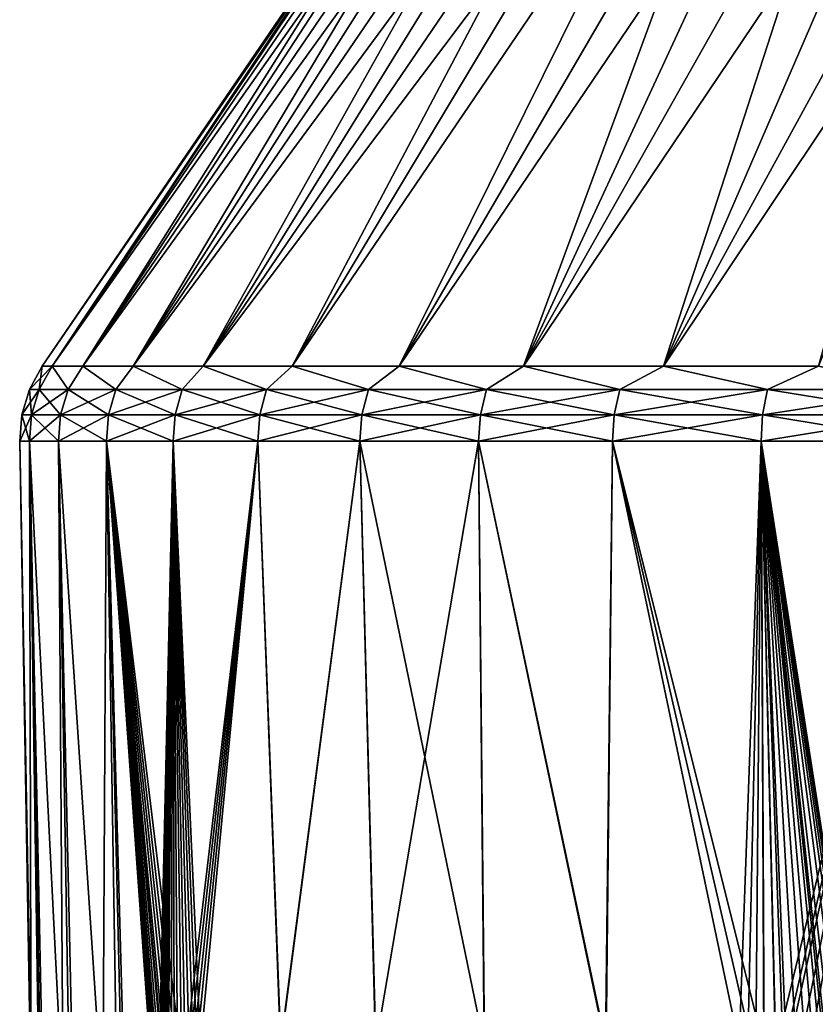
# Model space of a CAD drawing. Header units: millimetres. Extents: x -272 to -228, y -64 to 39.
# Tile 120 of 245: x -267.66 to -261.47, y -3.19 to 4.46. Entities that reach past the tile are written whole.
import ezdxf

# ---------------------------------------------------------------- set-up
doc = ezdxf.new("R2010")
doc.units = ezdxf.units.MM
doc.header["$LTSCALE"] = 26.699852
for name, color, linetype in [('133', 7, 'CONTINUOUS'), ('134', 7, 'CONTINUOUS'), ('157', 7, 'CONTINUOUS'), ('158', 7, 'CONTINUOUS'), ('159', 7, 'CONTINUOUS'), ('160', 7, 'CONTINUOUS')]:
    doc.layers.add(name, color=color, linetype=linetype)

msp = doc.modelspace()

# ---------------------------------------------------------------- linework, layer by layer
at = {"layer": '133', "color": 31, "linetype": 'Continuous', "true_color": 0xffba99}
for points in [[(-267.6572, 1.1824), (-267.5667, -4), (-266.5488, -58.5087, 1.4846), (-267.6572, 1.1824)], [(-267.6572, 1.1824), (-266.5488, -58.5087, 1.4846), (-267.5819, 1.1824, 1.6292), (-267.6572, 1.1824)], [(-266.5488, -58.5087, 1.4846), (-266.3509, -58.5087, 2.9519), (-267.5819, 1.1824, 1.6292), (-266.5488, -58.5087, 1.4846)], [(-267.5819, 1.1824, 1.6292), (-266.3509, -58.5087, 2.9519), (-267.3565, 1.1824, 3.2445), (-267.5819, 1.1824, 1.6292)], [(-266.3509, -58.5087, 2.9519), (-266.0232, -58.5087, 4.3958), (-267.3565, 1.1824, 3.2445), (-266.3509, -58.5087, 2.9519)], [(-267.3565, 1.1824, 3.2445), (-266.0232, -58.5087, 4.3958), (-266.9831, 1.1824, 4.8321), (-267.3565, 1.1824, 3.2445)], [(-266.4295, -3.6632, 6.2343), (-266.4008, -3.615, 6.3119), (-266.9831, 1.1824, 4.8321), (-266.4295, -3.6632, 6.2343)], [(-266.9831, 1.1824, 4.8321), (-266.4008, -3.615, 6.3119), (-266.4648, 1.1824, 6.3785), (-266.9831, 1.1824, 4.8321)], [(-266.4563, -3.7192, 6.1605), (-266.4295, -3.6632, 6.2343), (-266.9831, 1.1824, 4.8321), (-266.4563, -3.7192, 6.1605)], [(-266.4806, -3.7818, 6.092), (-266.4563, -3.7192, 6.1605), (-266.9831, 1.1824, 4.8321), (-266.4806, -3.7818, 6.092)], [(-266.5022, -3.85, 6.0299), (-266.4806, -3.7818, 6.092), (-266.9831, 1.1824, 4.8321), (-266.5022, -3.85, 6.0299)], [(-266.5171, -3.907, 5.9859), (-266.5022, -3.85, 6.0299), (-266.9831, 1.1824, 4.8321), (-266.5171, -3.907, 5.9859)], [(-266.5208, -3.9227, 5.9749), (-266.5171, -3.907, 5.9859), (-266.9831, 1.1824, 4.8321), (-266.5208, -3.9227, 5.9749)], [(-266.5366, -3.9991, 5.9273), (-266.5208, -3.9227, 5.9749), (-266.9831, 1.1824, 4.8321), (-266.5366, -3.9991, 5.9273)], [(-266.5492, -4.0771, 5.8879), (-266.5366, -3.9991, 5.9273), (-266.9831, 1.1824, 4.8321), (-266.5492, -4.0771, 5.8879)], [(-266.5587, -4.1541, 5.857), (-266.5492, -4.0771, 5.8879), (-266.9831, 1.1824, 4.8321), (-266.5587, -4.1541, 5.857)], [(-266.5655, -4.2291, 5.8339), (-266.5587, -4.1541, 5.857), (-266.9831, 1.1824, 4.8321), (-266.5655, -4.2291, 5.8339)], [(-266.5699, -4.3018, 5.8174), (-266.5655, -4.2291, 5.8339), (-266.9831, 1.1824, 4.8321), (-266.5699, -4.3018, 5.8174)], [(-266.5724, -4.372, 5.8067), (-266.5699, -4.3018, 5.8174), (-266.9831, 1.1824, 4.8321), (-266.5724, -4.372, 5.8067)], [(-266.5732, -4.4397, 5.8009), (-266.5724, -4.372, 5.8067), (-266.9831, 1.1824, 4.8321), (-266.5732, -4.4397, 5.8009)], [(-266.5726, -4.5052, 5.7991), (-266.5732, -4.4397, 5.8009), (-266.9831, 1.1824, 4.8321), (-266.5726, -4.5052, 5.7991)], [(-266.0599, -32.1232, 5.8019), (-266.5726, -4.5052, 5.7991), (-266.9831, 1.1824, 4.8321), (-266.0599, -32.1232, 5.8019)], [(-265.5683, -58.5087, 5.8048), (-266.0599, -32.1232, 5.8019), (-266.9831, 1.1824, 4.8321), (-265.5683, -58.5087, 5.8048)], [(-266.0232, -58.5087, 4.3958), (-265.5683, -58.5087, 5.8048), (-266.9831, 1.1824, 4.8321), (-266.0232, -58.5087, 4.3958)], [(-266.2804, -3.5125, 6.6211), (-266.2521, -3.5087, 6.6903), (-266.4648, 1.1824, 6.3785), (-266.2804, -3.5125, 6.6211)], [(-266.4648, 1.1824, 6.3785), (-266.2521, -3.5087, 6.6903), (-265.8061, 1.1824, 7.8705), (-266.4648, 1.1824, 6.3785)], [(-266.3098, -3.5245, 6.5477), (-266.2804, -3.5125, 6.6211), (-266.4648, 1.1824, 6.3785), (-266.3098, -3.5245, 6.5477)], [(-266.3401, -3.5453, 6.4706), (-266.3098, -3.5245, 6.5477), (-266.4648, 1.1824, 6.3785), (-266.3401, -3.5453, 6.4706)], [(-266.3707, -3.5755, 6.3914), (-266.3401, -3.5453, 6.4706), (-266.4648, 1.1824, 6.3785), (-266.3707, -3.5755, 6.3914)], [(-266.4008, -3.615, 6.3119), (-266.3707, -3.5755, 6.3914), (-266.4648, 1.1824, 6.3785), (-266.4008, -3.615, 6.3119)], [(-266.2521, -3.5087, 6.6903), (-265.6296, -3.5087, 8.0378), (-265.8061, 1.1824, 7.8705), (-266.2521, -3.5087, 6.6903)], [(-265.8061, 1.1824, 7.8705), (-265.6296, -3.5087, 8.0378), (-265.0124, 1.1824, 9.2953), (-265.8061, 1.1824, 7.8705)], [(-265.6296, -3.5087, 8.0378), (-264.8925, -3.5087, 9.3329), (-265.0124, 1.1824, 9.2953), (-265.6296, -3.5087, 8.0378)], [(-264.8925, -3.5087, 9.3329), (-264.0484, -3.5087, 10.561), (-265.0124, 1.1824, 9.2953), (-264.8925, -3.5087, 9.3329)], [(-265.0124, 1.1824, 9.2953), (-264.0484, -3.5087, 10.561), (-264.0907, 1.1824, 10.6408), (-265.0124, 1.1824, 9.2953)], [(-264.0484, -3.5087, 10.561), (-263.1032, -3.5087, 11.7131), (-264.0907, 1.1824, 10.6408), (-264.0484, -3.5087, 10.561)], [(-264.0907, 1.1824, 10.6408), (-263.1032, -3.5087, 11.7131), (-263.0488, 1.1824, 11.8956), (-264.0907, 1.1824, 10.6408)], [(-263.1032, -3.5087, 11.7131), (-262.0649, -3.5087, 12.78), (-263.0488, 1.1824, 11.8956), (-263.1032, -3.5087, 11.7131)], [(-261.968, -3.5131, 12.8708), (-261.8737, -3.5256, 12.9575), (-263.0488, 1.1824, 11.8956), (-261.968, -3.5131, 12.8708)], [(-263.0488, 1.1824, 11.8956), (-261.8737, -3.5256, 12.9575), (-261.8956, 1.1824, 13.0488), (-263.0488, 1.1824, 11.8956)], [(-262.0649, -3.5087, 12.78), (-261.968, -3.5131, 12.8708), (-263.0488, 1.1824, 11.8956), (-262.0649, -3.5087, 12.78)], [(-261.0426, -4.3024, 13.6552), (-261.0392, -4.3188, 13.6576), (-261.8956, 1.1824, 13.0488), (-261.0426, -4.3024, 13.6552)], [(-261.8956, 1.1824, 13.0488), (-261.0392, -4.3188, 13.6576), (-260.6408, 1.1824, 14.0907), (-261.8956, 1.1824, 13.0488)], [(-261.0625, -4.2264, 13.6408), (-261.0426, -4.3024, 13.6552), (-261.8956, 1.1824, 13.0488), (-261.0625, -4.2264, 13.6408)], [(-261.0942, -4.1385, 13.617), (-261.0625, -4.2264, 13.6408), (-261.8956, 1.1824, 13.0488), (-261.0942, -4.1385, 13.617)], [(-261.1325, -4.0571, 13.5876), (-261.0942, -4.1385, 13.617), (-261.8956, 1.1824, 13.0488), (-261.1325, -4.0571, 13.5876)], [(-261.1781, -3.9795, 13.5518), (-261.1325, -4.0571, 13.5876), (-261.8956, 1.1824, 13.0488), (-261.1781, -3.9795, 13.5518)], [(-261.2364, -3.8991, 13.5054), (-261.1781, -3.9795, 13.5518), (-261.8956, 1.1824, 13.0488), (-261.2364, -3.8991, 13.5054)], [(-261.3137, -3.8133, 13.4427), (-261.2364, -3.8991, 13.5054), (-261.8956, 1.1824, 13.0488), (-261.3137, -3.8133, 13.4427)], [(-261.361, -3.7693, 13.4037), (-261.3137, -3.8133, 13.4427), (-261.8956, 1.1824, 13.0488), (-261.361, -3.7693, 13.4037)], [(-261.3805, -3.7527, 13.3875), (-261.361, -3.7693, 13.4037), (-261.8956, 1.1824, 13.0488), (-261.3805, -3.7527, 13.3875)], [(-261.4147, -3.7256, 13.359), (-261.3805, -3.7527, 13.3875), (-261.8956, 1.1824, 13.0488), (-261.4147, -3.7256, 13.359)], [(-261.4751, -3.6829, 13.3081), (-261.4147, -3.7256, 13.359), (-261.8956, 1.1824, 13.0488), (-261.4751, -3.6829, 13.3081)], [(-261.5423, -3.6425, 13.2508), (-261.4751, -3.6829, 13.3081), (-261.8956, 1.1824, 13.0488), (-261.5423, -3.6425, 13.2508)], [(-261.6163, -3.6054, 13.1869), (-261.5423, -3.6425, 13.2508), (-261.8956, 1.1824, 13.0488), (-261.6163, -3.6054, 13.1869)], [(-261.6967, -3.5728, 13.1164), (-261.6163, -3.6054, 13.1869), (-261.8956, 1.1824, 13.0488), (-261.6967, -3.5728, 13.1164)], [(-261.7249, -3.563, 13.0914), (-261.6967, -3.5728, 13.1164), (-261.8956, 1.1824, 13.0488), (-261.7249, -3.563, 13.0914)], [(-261.7829, -3.5457, 13.0396), (-261.7249, -3.563, 13.0914), (-261.8956, 1.1824, 13.0488), (-261.7829, -3.5457, 13.0396)], [(-261.8737, -3.5256, 12.9575), (-261.7829, -3.5457, 13.0396), (-261.8956, 1.1824, 13.0488), (-261.8737, -3.5256, 12.9575)]]:
    msp.add_3dface(points, dxfattribs=at)
at = {"layer": '134', "color": 31, "linetype": 'Continuous', "true_color": 0xffba99}
for points in [[(-267.5667, -4), (-267.6572, 1.1824), (-267.5819, 1.1824, -1.6292), (-267.5667, -4)], [(-267.3188, -4, -2.9411), (-267.5046, -4, -1.4757), (-267.5819, 1.1824, -1.6292), (-267.3188, -4, -2.9411)], [(-267.3565, 1.1824, -3.2445), (-267.3188, -4, -2.9411), (-267.5819, 1.1824, -1.6292), (-267.3565, 1.1824, -3.2445)], [(-267.5046, -4, -1.4757), (-267.5667, -4), (-267.5819, 1.1824, -1.6292), (-267.5046, -4, -1.4757)], [(-267.0105, -4, -4.3856), (-267.3188, -4, -2.9411), (-267.3565, 1.1824, -3.2445), (-267.0105, -4, -4.3856)], [(-266.9831, 1.1824, -4.8321), (-267.0105, -4, -4.3856), (-267.3565, 1.1824, -3.2445), (-266.9831, 1.1824, -4.8321)], [(-266.582, -4, -5.799), (-267.0105, -4, -4.3856), (-266.9831, 1.1824, -4.8321), (-266.582, -4, -5.799)], [(-266.4648, 1.1824, -6.3785), (-266.582, -4, -5.799), (-266.9831, 1.1824, -4.8321), (-266.4648, 1.1824, -6.3785)], [(-266.5773, -4.2528, -5.799), (-266.582, -4, -5.799), (-266.4648, 1.1824, -6.3785), (-266.5773, -4.2528, -5.799)], [(-266.5773, -4.2528, -5.799), (-266.4648, 1.1824, -6.3785), (-266.5724, -4.372, -5.8067), (-266.5773, -4.2528, -5.799)], [(-266.5724, -4.372, -5.8067), (-266.4648, 1.1824, -6.3785), (-266.5699, -4.3018, -5.8174), (-266.5724, -4.372, -5.8067)], [(-266.5699, -4.3018, -5.8174), (-266.4648, 1.1824, -6.3785), (-266.5655, -4.2291, -5.8339), (-266.5699, -4.3018, -5.8174)], [(-266.5655, -4.2291, -5.8339), (-266.4648, 1.1824, -6.3785), (-266.5587, -4.1541, -5.857), (-266.5655, -4.2291, -5.8339)], [(-266.5587, -4.1541, -5.857), (-266.4648, 1.1824, -6.3785), (-266.5492, -4.0771, -5.8879), (-266.5587, -4.1541, -5.857)], [(-266.5492, -4.0771, -5.8879), (-266.4648, 1.1824, -6.3785), (-266.5365, -3.9991, -5.9273), (-266.5492, -4.0771, -5.8879)], [(-266.5365, -3.9991, -5.9273), (-266.4648, 1.1824, -6.3785), (-266.5208, -3.9227, -5.9749), (-266.5365, -3.9991, -5.9273)], [(-266.5208, -3.9227, -5.9749), (-266.4648, 1.1824, -6.3785), (-266.5171, -3.907, -5.9859), (-266.5208, -3.9227, -5.9749)], [(-266.5171, -3.907, -5.9859), (-266.4648, 1.1824, -6.3785), (-266.5022, -3.8499, -6.0299), (-266.5171, -3.907, -5.9859)], [(-266.5022, -3.8499, -6.0299), (-266.4648, 1.1824, -6.3785), (-266.4806, -3.7818, -6.092), (-266.5022, -3.8499, -6.0299)], [(-266.4806, -3.7818, -6.092), (-266.4648, 1.1824, -6.3785), (-266.4563, -3.7192, -6.1605), (-266.4806, -3.7818, -6.092)], [(-266.4648, 1.1824, -6.3785), (-265.8061, 1.1824, -7.8705), (-266.3707, -3.5755, -6.3914), (-266.4648, 1.1824, -6.3785)], [(-266.4563, -3.7192, -6.1605), (-266.4648, 1.1824, -6.3785), (-266.4295, -3.6632, -6.2343), (-266.4563, -3.7192, -6.1605)], [(-266.4295, -3.6632, -6.2343), (-266.4648, 1.1824, -6.3785), (-266.4008, -3.615, -6.3119), (-266.4295, -3.6632, -6.2343)], [(-266.4008, -3.615, -6.3119), (-266.4648, 1.1824, -6.3785), (-266.3707, -3.5755, -6.3914), (-266.4008, -3.615, -6.3119)], [(-266.3707, -3.5755, -6.3914), (-265.8061, 1.1824, -7.8705), (-266.3401, -3.5453, -6.4706), (-266.3707, -3.5755, -6.3914)], [(-266.3401, -3.5453, -6.4706), (-265.8061, 1.1824, -7.8705), (-266.3098, -3.5245, -6.5477), (-266.3401, -3.5453, -6.4706)], [(-266.3098, -3.5245, -6.5477), (-265.8061, 1.1824, -7.8705), (-266.2804, -3.5125, -6.6211), (-266.3098, -3.5245, -6.5477)], [(-266.2804, -3.5125, -6.6211), (-265.8061, 1.1824, -7.8705), (-266.2521, -3.5087, -6.6903), (-266.2804, -3.5125, -6.6211)], [(-266.2521, -3.5087, -6.6903), (-265.8061, 1.1824, -7.8705), (-265.6276, -3.5087, -8.0417), (-266.2521, -3.5087, -6.6903)], [(-265.8061, 1.1824, -7.8705), (-265.0124, 1.1824, -9.2953), (-265.6276, -3.5087, -8.0417), (-265.8061, 1.1824, -7.8705)], [(-265.6276, -3.5087, -8.0417), (-265.0124, 1.1824, -9.2953), (-264.8902, -3.5087, -9.3367), (-265.6276, -3.5087, -8.0417)], [(-265.0124, 1.1824, -9.2953), (-264.0907, 1.1824, -10.6408), (-264.8902, -3.5087, -9.3367), (-265.0124, 1.1824, -9.2953)], [(-264.8902, -3.5087, -9.3367), (-264.0907, 1.1824, -10.6408), (-264.0457, -3.5087, -10.5646), (-264.8902, -3.5087, -9.3367)], [(-264.0907, 1.1824, -10.6408), (-263.0488, 1.1824, -11.8956), (-263.1002, -3.5087, -11.7165), (-264.0907, 1.1824, -10.6408)], [(-264.0457, -3.5087, -10.5646), (-264.0907, 1.1824, -10.6408), (-263.1002, -3.5087, -11.7165), (-264.0457, -3.5087, -10.5646)], [(-263.1002, -3.5087, -11.7165), (-263.0488, 1.1824, -11.8956), (-262.0649, -3.5087, -12.78), (-263.1002, -3.5087, -11.7165)], [(-263.0488, 1.1824, -11.8956), (-261.8956, 1.1824, -13.0488), (-262.0649, -3.5087, -12.78), (-263.0488, 1.1824, -11.8956)], [(-262.0649, -3.5087, -12.78), (-261.8956, 1.1824, -13.0488), (-261.9995, -3.5108, -12.8414), (-262.0649, -3.5087, -12.78)], [(-261.9995, -3.5108, -12.8414), (-261.8956, 1.1824, -13.0488), (-261.9353, -3.5164, -12.901), (-261.9995, -3.5108, -12.8414)], [(-261.9353, -3.5164, -12.901), (-261.8956, 1.1824, -13.0488), (-261.8722, -3.5258, -12.9588), (-261.9353, -3.5164, -12.901)], [(-261.8956, 1.1824, -13.0488), (-260.6408, 1.1824, -14.0907), (-261.7807, -3.5463, -13.0416), (-261.8956, 1.1824, -13.0488)], [(-261.8722, -3.5258, -12.9588), (-261.8956, 1.1824, -13.0488), (-261.7807, -3.5463, -13.0416), (-261.8722, -3.5258, -12.9588)], [(-261.7807, -3.5463, -13.0416), (-260.6408, 1.1824, -14.0907), (-261.7266, -3.5625, -13.0899), (-261.7807, -3.5463, -13.0416)], [(-261.7266, -3.5625, -13.0899), (-260.6408, 1.1824, -14.0907), (-261.6939, -3.5737, -13.1188), (-261.7266, -3.5625, -13.0899)], [(-261.6939, -3.5737, -13.1188), (-260.6408, 1.1824, -14.0907), (-261.6133, -3.6068, -13.1895), (-261.6939, -3.5737, -13.1188)], [(-261.6133, -3.6068, -13.1895), (-260.6408, 1.1824, -14.0907), (-261.5394, -3.6441, -13.2533), (-261.6133, -3.6068, -13.1895)], [(-261.5394, -3.6441, -13.2533), (-260.6408, 1.1824, -14.0907), (-261.4726, -3.6846, -13.3103), (-261.5394, -3.6441, -13.2533)]]:
    msp.add_3dface(points, dxfattribs=at)
at = {"layer": '157', "color": 31, "linetype": 'Continuous', "true_color": 0xffba99}
for points in [[(-264.3989, 6.2819), (-264.3792, 6.2819, -0.7536), (-267.4832, 1.7637), (-264.3989, 6.2819)], [(-267.4832, 1.7637), (-264.3792, 6.2819, -0.7536), (-267.4041, 1.7637, -1.6619), (-267.4832, 1.7637)], [(-264.32, 6.2819, -1.5051), (-264.2216, 6.2819, -2.2525), (-267.4041, 1.7637, -1.6619), (-264.32, 6.2819, -1.5051)], [(-267.4041, 1.7637, -1.6619), (-264.2216, 6.2819, -2.2525), (-267.1673, 1.7637, -3.3087), (-267.4041, 1.7637, -1.6619)], [(-264.3792, 6.2819, -0.7536), (-264.32, 6.2819, -1.5051), (-267.4041, 1.7637, -1.6619), (-264.3792, 6.2819, -0.7536)], [(-264.0842, 6.2819, -2.9937), (-263.9083, 6.2819, -3.7267), (-267.1673, 1.7637, -3.3087), (-264.0842, 6.2819, -2.9937)], [(-267.1673, 1.7637, -3.3087), (-263.9083, 6.2819, -3.7267), (-266.775, 1.7637, -4.9256), (-267.1673, 1.7637, -3.3087)], [(-264.2216, 6.2819, -2.2525), (-264.0842, 6.2819, -2.9937), (-267.1673, 1.7637, -3.3087), (-264.2216, 6.2819, -2.2525)], [(-263.6942, 6.2819, -4.4495), (-263.4425, 6.2819, -5.1601), (-266.775, 1.7637, -4.9256), (-263.6942, 6.2819, -4.4495)], [(-266.775, 1.7637, -4.9256), (-263.4425, 6.2819, -5.1601), (-266.2309, 1.7637, -6.4979), (-266.775, 1.7637, -4.9256)], [(-263.9083, 6.2819, -3.7267), (-263.6942, 6.2819, -4.4495), (-266.775, 1.7637, -4.9256), (-263.9083, 6.2819, -3.7267)], [(-263.154, 6.2819, -5.8566), (-262.8295, 6.2819, -6.537), (-266.2309, 1.7637, -6.4979), (-263.154, 6.2819, -5.8566)], [(-266.2309, 1.7637, -6.4979), (-262.8295, 6.2819, -6.537), (-265.5397, 1.7637, -8.0113), (-266.2309, 1.7637, -6.4979)], [(-263.4425, 6.2819, -5.1601), (-263.154, 6.2819, -5.8566), (-266.2309, 1.7637, -6.4979), (-263.4425, 6.2819, -5.1601)], [(-262.8295, 6.2819, -6.537), (-262.4698, 6.2819, -7.1994), (-265.5397, 1.7637, -8.0113), (-262.8295, 6.2819, -6.537)], [(-265.5397, 1.7637, -8.0113), (-262.4698, 6.2819, -7.1994), (-264.7078, 1.7637, -9.4522), (-265.5397, 1.7637, -8.0113)], [(-262.0759, 6.2819, -7.8422), (-261.6489, 6.2819, -8.4635), (-264.7078, 1.7637, -9.4522), (-262.0759, 6.2819, -7.8422)], [(-264.7078, 1.7637, -9.4522), (-261.6489, 6.2819, -8.4635), (-263.7428, 1.7637, -10.8074), (-264.7078, 1.7637, -9.4522)], [(-262.4698, 6.2819, -7.1994), (-262.0759, 6.2819, -7.8422), (-264.7078, 1.7637, -9.4522), (-262.4698, 6.2819, -7.1994)], [(-261.19, 6.2819, -9.0615), (-260.7005, 6.2819, -9.6347), (-263.7428, 1.7637, -10.8074), (-261.19, 6.2819, -9.0615)], [(-263.7428, 1.7637, -10.8074), (-260.7005, 6.2819, -9.6347), (-262.6532, 1.7637, -12.0648), (-263.7428, 1.7637, -10.8074)], [(-261.6489, 6.2819, -8.4635), (-261.19, 6.2819, -9.0615), (-263.7428, 1.7637, -10.8074), (-261.6489, 6.2819, -8.4635)], [(-260.1815, 6.2819, -10.1815), (-259.6347, 6.2819, -10.7005), (-262.6532, 1.7637, -12.0648), (-260.1815, 6.2819, -10.1815)], [(-262.6532, 1.7637, -12.0648), (-259.6347, 6.2819, -10.7005), (-261.4491, 1.7637, -13.213), (-262.6532, 1.7637, -12.0648)], [(-260.7005, 6.2819, -9.6347), (-260.1815, 6.2819, -10.1815), (-262.6532, 1.7637, -12.0648), (-260.7005, 6.2819, -9.6347)]]:
    msp.add_3dface(points, dxfattribs=at)
at = {"layer": '158', "color": 31, "linetype": 'Continuous', "true_color": 0xffba99}
for points in [[(-264.3989, 6.2819), (-267.4832, 1.7637), (-267.4041, 1.7637, 1.6619), (-264.3989, 6.2819)], [(-264.3792, 6.2819, 0.7536), (-264.3989, 6.2819), (-267.4041, 1.7637, 1.6619), (-264.3792, 6.2819, 0.7536)], [(-264.32, 6.2819, 1.5051), (-264.3792, 6.2819, 0.7536), (-267.4041, 1.7637, 1.6619), (-264.32, 6.2819, 1.5051)], [(-267.1673, 1.7637, 3.3087), (-264.32, 6.2819, 1.5051), (-267.4041, 1.7637, 1.6619), (-267.1673, 1.7637, 3.3087)], [(-264.2216, 6.2819, 2.2525), (-264.32, 6.2819, 1.5051), (-267.1673, 1.7637, 3.3087), (-264.2216, 6.2819, 2.2525)], [(-264.0842, 6.2819, 2.9937), (-264.2216, 6.2819, 2.2525), (-267.1673, 1.7637, 3.3087), (-264.0842, 6.2819, 2.9937)], [(-266.775, 1.7637, 4.9256), (-264.0842, 6.2819, 2.9937), (-267.1673, 1.7637, 3.3087), (-266.775, 1.7637, 4.9256)], [(-263.9083, 6.2819, 3.7267), (-264.0842, 6.2819, 2.9937), (-266.775, 1.7637, 4.9256), (-263.9083, 6.2819, 3.7267)], [(-263.6942, 6.2819, 4.4495), (-263.9083, 6.2819, 3.7267), (-266.775, 1.7637, 4.9256), (-263.6942, 6.2819, 4.4495)], [(-266.2309, 1.7637, 6.4979), (-263.6942, 6.2819, 4.4495), (-266.775, 1.7637, 4.9256), (-266.2309, 1.7637, 6.4979)], [(-263.4425, 6.2819, 5.1601), (-263.6942, 6.2819, 4.4495), (-266.2309, 1.7637, 6.4979), (-263.4425, 6.2819, 5.1601)], [(-263.154, 6.2819, 5.8566), (-263.4425, 6.2819, 5.1601), (-266.2309, 1.7637, 6.4979), (-263.154, 6.2819, 5.8566)], [(-265.5397, 1.7637, 8.0113), (-263.154, 6.2819, 5.8566), (-266.2309, 1.7637, 6.4979), (-265.5397, 1.7637, 8.0113)], [(-262.8295, 6.2819, 6.537), (-263.154, 6.2819, 5.8566), (-265.5397, 1.7637, 8.0113), (-262.8295, 6.2819, 6.537)], [(-262.4698, 6.2819, 7.1994), (-262.8295, 6.2819, 6.537), (-265.5397, 1.7637, 8.0113), (-262.4698, 6.2819, 7.1994)], [(-264.7078, 1.7637, 9.4522), (-262.4698, 6.2819, 7.1994), (-265.5397, 1.7637, 8.0113), (-264.7078, 1.7637, 9.4522)], [(-262.0759, 6.2819, 7.8422), (-262.4698, 6.2819, 7.1994), (-264.7078, 1.7637, 9.4522), (-262.0759, 6.2819, 7.8422)], [(-263.7428, 1.7637, 10.8074), (-262.0759, 6.2819, 7.8422), (-264.7078, 1.7637, 9.4522), (-263.7428, 1.7637, 10.8074)], [(-261.6489, 6.2819, 8.4635), (-262.0759, 6.2819, 7.8422), (-263.7428, 1.7637, 10.8074), (-261.6489, 6.2819, 8.4635)], [(-261.19, 6.2819, 9.0615), (-261.6489, 6.2819, 8.4635), (-263.7428, 1.7637, 10.8074), (-261.19, 6.2819, 9.0615)], [(-262.6532, 1.7637, 12.0648), (-261.19, 6.2819, 9.0615), (-263.7428, 1.7637, 10.8074), (-262.6532, 1.7637, 12.0648)], [(-260.7005, 6.2819, 9.6347), (-261.19, 6.2819, 9.0615), (-262.6532, 1.7637, 12.0648), (-260.7005, 6.2819, 9.6347)], [(-260.1815, 6.2819, 10.1815), (-260.7005, 6.2819, 9.6347), (-262.6532, 1.7637, 12.0648), (-260.1815, 6.2819, 10.1815)], [(-261.4491, 1.7637, 13.213), (-260.1815, 6.2819, 10.1815), (-262.6532, 1.7637, 12.0648), (-261.4491, 1.7637, 13.213)]]:
    msp.add_3dface(points, dxfattribs=at)
at = {"layer": '159', "color": 31, "linetype": 'Continuous', "true_color": 0xffba99}
for points in [[(-267.4832, 1.7637), (-267.4041, 1.7637, -1.6619), (-267.5809, 1.5833), (-267.4832, 1.7637)], [(-267.4041, 1.7637, -1.6619), (-267.5059, 1.5833, -1.6222), (-267.5809, 1.5833), (-267.4041, 1.7637, -1.6619)], [(-267.4041, 1.7637, -1.6619), (-267.2816, 1.5833, -3.2305), (-267.5059, 1.5833, -1.6222), (-267.4041, 1.7637, -1.6619)], [(-267.4041, 1.7637, -1.6619), (-267.1673, 1.7637, -3.3087), (-267.2816, 1.5833, -3.2305), (-267.4041, 1.7637, -1.6619)], [(-267.1673, 1.7637, -3.3087), (-266.9098, 1.5833, -4.8112), (-267.2816, 1.5833, -3.2305), (-267.1673, 1.7637, -3.3087)], [(-267.1673, 1.7637, -3.3087), (-266.775, 1.7637, -4.9256), (-266.9098, 1.5833, -4.8112), (-267.1673, 1.7637, -3.3087)], [(-266.775, 1.7637, -4.9256), (-266.3937, 1.5833, -6.351), (-266.9098, 1.5833, -4.8112), (-266.775, 1.7637, -4.9256)], [(-266.775, 1.7637, -4.9256), (-266.2309, 1.7637, -6.4979), (-266.3937, 1.5833, -6.351), (-266.775, 1.7637, -4.9256)], [(-266.2309, 1.7637, -6.4979), (-265.7378, 1.5833, -7.8365), (-266.3937, 1.5833, -6.351), (-266.2309, 1.7637, -6.4979)], [(-266.2309, 1.7637, -6.4979), (-265.5397, 1.7637, -8.0113), (-265.7378, 1.5833, -7.8365), (-266.2309, 1.7637, -6.4979)], [(-265.5397, 1.7637, -8.0113), (-264.9476, 1.5833, -9.2552), (-265.7378, 1.5833, -7.8365), (-265.5397, 1.7637, -8.0113)], [(-265.5397, 1.7637, -8.0113), (-264.7078, 1.7637, -9.4522), (-264.9476, 1.5833, -9.2552), (-265.5397, 1.7637, -8.0113)], [(-264.7078, 1.7637, -9.4522), (-264.0299, 1.5833, -10.5949), (-264.9476, 1.5833, -9.2552), (-264.7078, 1.7637, -9.4522)], [(-264.7078, 1.7637, -9.4522), (-263.7428, 1.7637, -10.8074), (-264.0299, 1.5833, -10.5949), (-264.7078, 1.7637, -9.4522)], [(-263.7428, 1.7637, -10.8074), (-262.9924, 1.5833, -11.8442), (-264.0299, 1.5833, -10.5949), (-263.7428, 1.7637, -10.8074)], [(-263.7428, 1.7637, -10.8074), (-262.6532, 1.7637, -12.0648), (-262.9924, 1.5833, -11.8442), (-263.7428, 1.7637, -10.8074)], [(-262.6532, 1.7637, -12.0648), (-261.8442, 1.5833, -12.9924), (-262.9924, 1.5833, -11.8442), (-262.6532, 1.7637, -12.0648)], [(-262.6532, 1.7637, -12.0648), (-261.4491, 1.7637, -13.213), (-261.8442, 1.5833, -12.9924), (-262.6532, 1.7637, -12.0648)], [(-261.4491, 1.7637, -13.213), (-260.5949, 1.5833, -14.0299), (-261.8442, 1.5833, -12.9924), (-261.4491, 1.7637, -13.213)], [(-267.5645, 1.3866, -1.6276), (-267.6397, 1.3866), (-267.5059, 1.5833, -1.6222), (-267.5645, 1.3866, -1.6276)], [(-267.5059, 1.5833, -1.6222), (-267.6397, 1.3866), (-267.5809, 1.5833), (-267.5059, 1.5833, -1.6222)], [(-267.3394, 1.3866, -3.2413), (-267.5645, 1.3866, -1.6276), (-267.2816, 1.5833, -3.2305), (-267.3394, 1.3866, -3.2413)], [(-267.2816, 1.5833, -3.2305), (-267.5645, 1.3866, -1.6276), (-267.5059, 1.5833, -1.6222), (-267.2816, 1.5833, -3.2305)], [(-266.9664, 1.3866, -4.8273), (-267.3394, 1.3866, -3.2413), (-266.9098, 1.5833, -4.8112), (-266.9664, 1.3866, -4.8273)], [(-266.9098, 1.5833, -4.8112), (-267.3394, 1.3866, -3.2413), (-267.2816, 1.5833, -3.2305), (-266.9098, 1.5833, -4.8112)], [(-266.4486, 1.3866, -6.3722), (-266.9664, 1.3866, -4.8273), (-266.3937, 1.5833, -6.351), (-266.4486, 1.3866, -6.3722)], [(-266.3937, 1.5833, -6.351), (-266.9664, 1.3866, -4.8273), (-266.9098, 1.5833, -4.8112), (-266.3937, 1.5833, -6.351)], [(-265.7905, 1.3866, -7.8627), (-266.4486, 1.3866, -6.3722), (-265.7378, 1.5833, -7.8365), (-265.7905, 1.3866, -7.8627)], [(-265.7378, 1.5833, -7.8365), (-266.4486, 1.3866, -6.3722), (-266.3937, 1.5833, -6.351), (-265.7378, 1.5833, -7.8365)], [(-264.9976, 1.3866, -9.2861), (-265.7905, 1.3866, -7.8627), (-264.9476, 1.5833, -9.2552), (-264.9976, 1.3866, -9.2861)], [(-264.9476, 1.5833, -9.2552), (-265.7905, 1.3866, -7.8627), (-265.7378, 1.5833, -7.8365), (-264.9476, 1.5833, -9.2552)], [(-264.0768, 1.3866, -10.6303), (-264.9976, 1.3866, -9.2861), (-264.0299, 1.5833, -10.5949), (-264.0768, 1.3866, -10.6303)], [(-264.0299, 1.5833, -10.5949), (-264.9976, 1.3866, -9.2861), (-264.9476, 1.5833, -9.2552), (-264.0299, 1.5833, -10.5949)], [(-263.0359, 1.3866, -11.8838), (-264.0768, 1.3866, -10.6303), (-262.9924, 1.5833, -11.8442), (-263.0359, 1.3866, -11.8838)], [(-262.9924, 1.5833, -11.8442), (-264.0768, 1.3866, -10.6303), (-264.0299, 1.5833, -10.5949), (-262.9924, 1.5833, -11.8442)], [(-261.8838, 1.3866, -13.0359), (-263.0359, 1.3866, -11.8838), (-261.8442, 1.5833, -12.9924), (-261.8838, 1.3866, -13.0359)], [(-261.8442, 1.5833, -12.9924), (-263.0359, 1.3866, -11.8838), (-262.9924, 1.5833, -11.8442), (-261.8442, 1.5833, -12.9924)], [(-260.6303, 1.3866, -14.0768), (-261.8838, 1.3866, -13.0359), (-260.5949, 1.5833, -14.0299), (-260.6303, 1.3866, -14.0768)], [(-260.5949, 1.5833, -14.0299), (-261.8838, 1.3866, -13.0359), (-261.8442, 1.5833, -12.9924), (-260.5949, 1.5833, -14.0299)], [(-267.5819, 1.1824, -1.6292), (-267.6572, 1.1824), (-267.5645, 1.3866, -1.6276), (-267.5819, 1.1824, -1.6292)], [(-267.5645, 1.3866, -1.6276), (-267.6572, 1.1824), (-267.6397, 1.3866), (-267.5645, 1.3866, -1.6276)], [(-267.3565, 1.1824, -3.2445), (-267.5819, 1.1824, -1.6292), (-267.3394, 1.3866, -3.2413), (-267.3565, 1.1824, -3.2445)], [(-267.3394, 1.3866, -3.2413), (-267.5819, 1.1824, -1.6292), (-267.5645, 1.3866, -1.6276), (-267.3394, 1.3866, -3.2413)], [(-266.9831, 1.1824, -4.8321), (-267.3565, 1.1824, -3.2445), (-266.9664, 1.3866, -4.8273), (-266.9831, 1.1824, -4.8321)], [(-266.9664, 1.3866, -4.8273), (-267.3565, 1.1824, -3.2445), (-267.3394, 1.3866, -3.2413), (-266.9664, 1.3866, -4.8273)], [(-266.4648, 1.1824, -6.3785), (-266.9831, 1.1824, -4.8321), (-266.4486, 1.3866, -6.3722), (-266.4648, 1.1824, -6.3785)], [(-266.4486, 1.3866, -6.3722), (-266.9831, 1.1824, -4.8321), (-266.9664, 1.3866, -4.8273), (-266.4486, 1.3866, -6.3722)], [(-265.8061, 1.1824, -7.8705), (-266.4648, 1.1824, -6.3785), (-265.7905, 1.3866, -7.8627), (-265.8061, 1.1824, -7.8705)], [(-265.7905, 1.3866, -7.8627), (-266.4648, 1.1824, -6.3785), (-266.4486, 1.3866, -6.3722), (-265.7905, 1.3866, -7.8627)], [(-265.0124, 1.1824, -9.2953), (-265.8061, 1.1824, -7.8705), (-264.9976, 1.3866, -9.2861), (-265.0124, 1.1824, -9.2953)], [(-264.9976, 1.3866, -9.2861), (-265.8061, 1.1824, -7.8705), (-265.7905, 1.3866, -7.8627), (-264.9976, 1.3866, -9.2861)], [(-264.0907, 1.1824, -10.6408), (-265.0124, 1.1824, -9.2953), (-264.0768, 1.3866, -10.6303), (-264.0907, 1.1824, -10.6408)], [(-264.0768, 1.3866, -10.6303), (-265.0124, 1.1824, -9.2953), (-264.9976, 1.3866, -9.2861), (-264.0768, 1.3866, -10.6303)], [(-263.0488, 1.1824, -11.8956), (-264.0907, 1.1824, -10.6408), (-263.0359, 1.3866, -11.8838), (-263.0488, 1.1824, -11.8956)], [(-263.0359, 1.3866, -11.8838), (-264.0907, 1.1824, -10.6408), (-264.0768, 1.3866, -10.6303), (-263.0359, 1.3866, -11.8838)], [(-261.8956, 1.1824, -13.0488), (-263.0488, 1.1824, -11.8956), (-261.8838, 1.3866, -13.0359), (-261.8956, 1.1824, -13.0488)], [(-261.8838, 1.3866, -13.0359), (-263.0488, 1.1824, -11.8956), (-263.0359, 1.3866, -11.8838), (-261.8838, 1.3866, -13.0359)], [(-260.6408, 1.1824, -14.0907), (-261.8956, 1.1824, -13.0488), (-260.6303, 1.3866, -14.0768), (-260.6408, 1.1824, -14.0907)], [(-260.6303, 1.3866, -14.0768), (-261.8956, 1.1824, -13.0488), (-261.8838, 1.3866, -13.0359), (-260.6303, 1.3866, -14.0768)]]:
    msp.add_3dface(points, dxfattribs=at)
at = {"layer": '160', "color": 31, "linetype": 'Continuous', "true_color": 0xffba99}
for points in [[(-267.4832, 1.7637), (-267.5809, 1.5833), (-267.5059, 1.5833, 1.6222), (-267.4832, 1.7637)], [(-267.4041, 1.7637, 1.6619), (-267.4832, 1.7637), (-267.5059, 1.5833, 1.6222), (-267.4041, 1.7637, 1.6619)], [(-267.4041, 1.7637, 1.6619), (-267.5059, 1.5833, 1.6222), (-267.2816, 1.5833, 3.2305), (-267.4041, 1.7637, 1.6619)], [(-267.1673, 1.7637, 3.3087), (-267.4041, 1.7637, 1.6619), (-267.2816, 1.5833, 3.2305), (-267.1673, 1.7637, 3.3087)], [(-267.1673, 1.7637, 3.3087), (-267.2816, 1.5833, 3.2305), (-266.9098, 1.5833, 4.8112), (-267.1673, 1.7637, 3.3087)], [(-266.775, 1.7637, 4.9256), (-267.1673, 1.7637, 3.3087), (-266.9098, 1.5833, 4.8112), (-266.775, 1.7637, 4.9256)], [(-266.775, 1.7637, 4.9256), (-266.9098, 1.5833, 4.8112), (-266.3937, 1.5833, 6.351), (-266.775, 1.7637, 4.9256)], [(-266.2309, 1.7637, 6.4979), (-266.775, 1.7637, 4.9256), (-266.3937, 1.5833, 6.351), (-266.2309, 1.7637, 6.4979)], [(-266.2309, 1.7637, 6.4979), (-266.3937, 1.5833, 6.351), (-265.7378, 1.5833, 7.8365), (-266.2309, 1.7637, 6.4979)], [(-265.5397, 1.7637, 8.0113), (-266.2309, 1.7637, 6.4979), (-265.7378, 1.5833, 7.8365), (-265.5397, 1.7637, 8.0113)], [(-265.5397, 1.7637, 8.0113), (-265.7378, 1.5833, 7.8365), (-264.9476, 1.5833, 9.2552), (-265.5397, 1.7637, 8.0113)], [(-264.7078, 1.7637, 9.4522), (-265.5397, 1.7637, 8.0113), (-264.9476, 1.5833, 9.2552), (-264.7078, 1.7637, 9.4522)], [(-264.7078, 1.7637, 9.4522), (-264.9476, 1.5833, 9.2552), (-264.0299, 1.5833, 10.5949), (-264.7078, 1.7637, 9.4522)], [(-263.7428, 1.7637, 10.8074), (-264.7078, 1.7637, 9.4522), (-264.0299, 1.5833, 10.5949), (-263.7428, 1.7637, 10.8074)], [(-263.7428, 1.7637, 10.8074), (-264.0299, 1.5833, 10.5949), (-262.9924, 1.5833, 11.8442), (-263.7428, 1.7637, 10.8074)], [(-262.6532, 1.7637, 12.0648), (-263.7428, 1.7637, 10.8074), (-262.9924, 1.5833, 11.8442), (-262.6532, 1.7637, 12.0648)], [(-262.6532, 1.7637, 12.0648), (-262.9924, 1.5833, 11.8442), (-261.8442, 1.5833, 12.9924), (-262.6532, 1.7637, 12.0648)], [(-261.4491, 1.7637, 13.213), (-262.6532, 1.7637, 12.0648), (-261.8442, 1.5833, 12.9924), (-261.4491, 1.7637, 13.213)], [(-261.4491, 1.7637, 13.213), (-261.8442, 1.5833, 12.9924), (-260.5949, 1.5833, 14.0299), (-261.4491, 1.7637, 13.213)], [(-267.5809, 1.5833), (-267.6397, 1.3866), (-267.5645, 1.3866, 1.6276), (-267.5809, 1.5833)], [(-267.5809, 1.5833), (-267.5645, 1.3866, 1.6276), (-267.5059, 1.5833, 1.6222), (-267.5809, 1.5833)], [(-267.5645, 1.3866, 1.6276), (-267.3394, 1.3866, 3.2413), (-267.5059, 1.5833, 1.6222), (-267.5645, 1.3866, 1.6276)], [(-267.5059, 1.5833, 1.6222), (-267.3394, 1.3866, 3.2413), (-267.2816, 1.5833, 3.2305), (-267.5059, 1.5833, 1.6222)], [(-267.3394, 1.3866, 3.2413), (-266.9664, 1.3866, 4.8273), (-267.2816, 1.5833, 3.2305), (-267.3394, 1.3866, 3.2413)], [(-267.2816, 1.5833, 3.2305), (-266.9664, 1.3866, 4.8273), (-266.9098, 1.5833, 4.8112), (-267.2816, 1.5833, 3.2305)], [(-266.9664, 1.3866, 4.8273), (-266.4486, 1.3866, 6.3722), (-266.9098, 1.5833, 4.8112), (-266.9664, 1.3866, 4.8273)], [(-266.9098, 1.5833, 4.8112), (-266.4486, 1.3866, 6.3722), (-266.3937, 1.5833, 6.351), (-266.9098, 1.5833, 4.8112)], [(-266.4486, 1.3866, 6.3722), (-265.7905, 1.3866, 7.8627), (-266.3937, 1.5833, 6.351), (-266.4486, 1.3866, 6.3722)], [(-266.3937, 1.5833, 6.351), (-265.7905, 1.3866, 7.8627), (-265.7378, 1.5833, 7.8365), (-266.3937, 1.5833, 6.351)], [(-265.7905, 1.3866, 7.8627), (-264.9976, 1.3866, 9.2861), (-265.7378, 1.5833, 7.8365), (-265.7905, 1.3866, 7.8627)], [(-265.7378, 1.5833, 7.8365), (-264.9976, 1.3866, 9.2861), (-264.9476, 1.5833, 9.2552), (-265.7378, 1.5833, 7.8365)], [(-264.9976, 1.3866, 9.2861), (-264.0768, 1.3866, 10.6303), (-264.9476, 1.5833, 9.2552), (-264.9976, 1.3866, 9.2861)], [(-264.9476, 1.5833, 9.2552), (-264.0768, 1.3866, 10.6303), (-264.0299, 1.5833, 10.5949), (-264.9476, 1.5833, 9.2552)], [(-264.0768, 1.3866, 10.6303), (-263.0359, 1.3866, 11.8838), (-264.0299, 1.5833, 10.5949), (-264.0768, 1.3866, 10.6303)], [(-264.0299, 1.5833, 10.5949), (-263.0359, 1.3866, 11.8838), (-262.9924, 1.5833, 11.8442), (-264.0299, 1.5833, 10.5949)], [(-263.0359, 1.3866, 11.8838), (-261.8838, 1.3866, 13.0359), (-262.9924, 1.5833, 11.8442), (-263.0359, 1.3866, 11.8838)], [(-262.9924, 1.5833, 11.8442), (-261.8838, 1.3866, 13.0359), (-261.8442, 1.5833, 12.9924), (-262.9924, 1.5833, 11.8442)], [(-261.8838, 1.3866, 13.0359), (-260.6303, 1.3866, 14.0768), (-261.8442, 1.5833, 12.9924), (-261.8838, 1.3866, 13.0359)], [(-261.8442, 1.5833, 12.9924), (-260.6303, 1.3866, 14.0768), (-260.5949, 1.5833, 14.0299), (-261.8442, 1.5833, 12.9924)], [(-267.6572, 1.1824), (-267.5819, 1.1824, 1.6292), (-267.6397, 1.3866), (-267.6572, 1.1824)], [(-267.6397, 1.3866), (-267.5819, 1.1824, 1.6292), (-267.5645, 1.3866, 1.6276), (-267.6397, 1.3866)], [(-267.5819, 1.1824, 1.6292), (-267.3565, 1.1824, 3.2445), (-267.5645, 1.3866, 1.6276), (-267.5819, 1.1824, 1.6292)], [(-267.5645, 1.3866, 1.6276), (-267.3565, 1.1824, 3.2445), (-267.3394, 1.3866, 3.2413), (-267.5645, 1.3866, 1.6276)], [(-267.3565, 1.1824, 3.2445), (-266.9831, 1.1824, 4.8321), (-267.3394, 1.3866, 3.2413), (-267.3565, 1.1824, 3.2445)], [(-267.3394, 1.3866, 3.2413), (-266.9831, 1.1824, 4.8321), (-266.9664, 1.3866, 4.8273), (-267.3394, 1.3866, 3.2413)], [(-266.9831, 1.1824, 4.8321), (-266.4648, 1.1824, 6.3785), (-266.9664, 1.3866, 4.8273), (-266.9831, 1.1824, 4.8321)], [(-266.9664, 1.3866, 4.8273), (-266.4648, 1.1824, 6.3785), (-266.4486, 1.3866, 6.3722), (-266.9664, 1.3866, 4.8273)], [(-266.4648, 1.1824, 6.3785), (-265.8061, 1.1824, 7.8705), (-266.4486, 1.3866, 6.3722), (-266.4648, 1.1824, 6.3785)], [(-266.4486, 1.3866, 6.3722), (-265.8061, 1.1824, 7.8705), (-265.7905, 1.3866, 7.8627), (-266.4486, 1.3866, 6.3722)], [(-265.8061, 1.1824, 7.8705), (-265.0124, 1.1824, 9.2953), (-265.7905, 1.3866, 7.8627), (-265.8061, 1.1824, 7.8705)], [(-265.7905, 1.3866, 7.8627), (-265.0124, 1.1824, 9.2953), (-264.9976, 1.3866, 9.2861), (-265.7905, 1.3866, 7.8627)], [(-265.0124, 1.1824, 9.2953), (-264.0907, 1.1824, 10.6408), (-264.9976, 1.3866, 9.2861), (-265.0124, 1.1824, 9.2953)], [(-264.9976, 1.3866, 9.2861), (-264.0907, 1.1824, 10.6408), (-264.0768, 1.3866, 10.6303), (-264.9976, 1.3866, 9.2861)], [(-264.0907, 1.1824, 10.6408), (-263.0488, 1.1824, 11.8956), (-264.0768, 1.3866, 10.6303), (-264.0907, 1.1824, 10.6408)], [(-264.0768, 1.3866, 10.6303), (-263.0488, 1.1824, 11.8956), (-263.0359, 1.3866, 11.8838), (-264.0768, 1.3866, 10.6303)], [(-263.0488, 1.1824, 11.8956), (-261.8956, 1.1824, 13.0488), (-263.0359, 1.3866, 11.8838), (-263.0488, 1.1824, 11.8956)], [(-263.0359, 1.3866, 11.8838), (-261.8956, 1.1824, 13.0488), (-261.8838, 1.3866, 13.0359), (-263.0359, 1.3866, 11.8838)], [(-261.8956, 1.1824, 13.0488), (-260.6408, 1.1824, 14.0907), (-261.8838, 1.3866, 13.0359), (-261.8956, 1.1824, 13.0488)], [(-261.8838, 1.3866, 13.0359), (-260.6408, 1.1824, 14.0907), (-260.6303, 1.3866, 14.0768), (-261.8838, 1.3866, 13.0359)]]:
    msp.add_3dface(points, dxfattribs=at)

doc.saveas('drawing.dxf')
